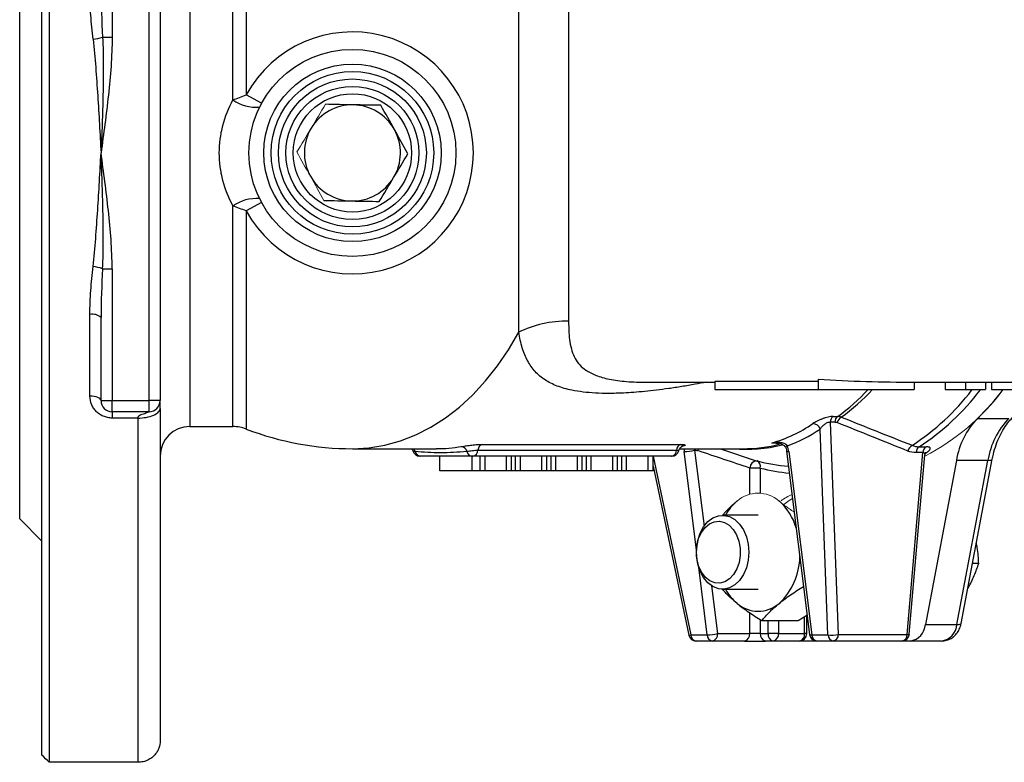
# Model space of a CAD drawing. Header units: millimetres. Extents: x -945 to -13, y -152 to 471.
# Tile 15 of 17: x -440 to -307, y 306 to 406. Entities that reach past the tile are written whole.
import ezdxf

# ---------------------------------------------------------------- set-up
doc = ezdxf.new("R2010")
doc.units = ezdxf.units.MM

msp = doc.modelspace()

# ---------------------------------------------------------------- linework, layer by layer
at = {"color": 0, "linetype": 'Continuous', "lineweight": 25}
for p, q in [((-435.76, 470.7), (-435.76, 305.89)), ((-436.76, 306.85), (-436.76, 469.74)), ((-439.76, 388.29), (-439.76, 437.79)), ((-416.76, 425.29), (-416.76, 351.29)), ((-410.92, 395.46), (-410.92, 425.29)), ((-409.12, 425.63), (-409.12, 396.14)), ((-427.26, 421.79), (-427.26, 403.95)), ((-422.26, 354.79), (-422.26, 421.79)), ((-420.76, 421.79), (-420.76, 354.79)), ((-372.27, 364.04), (-372.27, 412.54)), ((-365.52, 411.02), (-365.52, 365.56)), ((-428.55, 403.95), (-427.26, 403.95)), ((-407.05, 395), (-409.12, 396.14)), ((-439.76, 338.79), (-439.76, 388.29)), ((-410.92, 351.29), (-410.92, 381.13)), ((-407.05, 381.58), (-409.12, 380.45)), ((-409.12, 380.45), (-409.12, 350.96)), ((-428.55, 372.63), (-427.26, 372.63)), ((-427.26, 372.63), (-427.26, 354.79)), ((-430.26, 355.39), (-430.26, 366.44)), ((-428.76, 354.79), (-428.76, 366.04)), ((-355.21, 357.3), (-355.03, 357.3)), ((-355.21, 357.29), (-345.76, 357.29)), ((-331.76, 357.36), (-345.76, 357.36)), ((-345.76, 357.36), (-345.76, 356.29)), ((-331.76, 357.7), (-331.76, 356.29)), ((-318.76, 357.29), (-303.51, 357.29)), ((-318.76, 357.29), (-318.76, 356.29)), ((-314.58, 357.29), (-314.58, 356.29)), ((-311.82, 357.29), (-311.82, 356.29)), ((-309.15, 357.29), (-309.15, 356.29)), ((-309.06, 357.29), (-309.15, 357.17)), ((-308.33, 357.29), (-308.33, 356.29)), ((-345.76, 356.29), (-331.76, 356.29)), ((-331.76, 356.29), (-318.76, 356.29)), ((-428.76, 354.79), (-427.26, 354.79)), ((-427.26, 354.79), (-422.26, 354.79)), ((-427.26, 353.29), (-427.26, 354.79)), ((-422.26, 353.29), (-422.26, 354.79)), ((-420.76, 354.79), (-422.26, 354.79)), ((-422.26, 353.29), (-427.26, 353.29)), ((-427.26, 353.29), (-427.26, 352.44)), ((-420.76, 353.75), (-420.76, 308.8)), ((-423.76, 352.44), (-427.26, 352.44)), ((-423.76, 305.89), (-423.76, 352.44)), ((-329.5, 351.89), (-330.13, 351.89)), ((-330.13, 351.89), (-329.04, 323.17)), ((-329.75, 352.66), (-329.12, 352.66)), ((-310.22, 352.39), (-305.98, 352.39)), ((-416.76, 351.29), (-410.92, 351.29)), ((-330.44, 323.12), (-331.49, 350.95)), ((-337.49, 349.06), (-338.02, 349.06)), ((-394.76, 348.29), (-383.45, 348.29)), ((-386.71, 348.29), (-386.6, 348.03)), ((-377.78, 348.09), (-350.91, 348.09)), ((-377.2, 348.88), (-350.33, 348.88)), ((-350.49, 348.29), (-341.97, 348.29)), ((-348.22, 334.63), (-349.87, 347.91)), ((-348.34, 348.08), (-348.47, 348.08)), ((-348.47, 348.08), (-347.19, 337.83)), ((-348.34, 348.08), (-348.32, 348.29)), ((-344.96, 348.29), (-340.03, 346.63)), ((-336.03, 347.96), (-332.94, 323.17)), ((-335.73, 347.91), (-332.64, 323.12)), ((-319.73, 323.17), (-317.6, 347.77)), ((-317.6, 347.77), (-318.52, 347.77)), ((-318.11, 348.56), (-317.18, 348.56)), ((-382.95, 345.29), (-382.95, 347.29)), ((-378.57, 345.29), (-378.57, 347.29)), ((-351.6, 347.29), (-378.47, 347.29)), ((-377.47, 345.29), (-377.47, 347.29)), ((-376.82, 345.29), (-376.82, 347.29)), ((-373.9, 345.29), (-373.9, 347.29)), ((-373.25, 345.29), (-373.25, 347.29)), ((-372.69, 345.29), (-372.69, 347.29)), ((-372.03, 345.29), (-372.03, 347.29)), ((-369.12, 345.29), (-369.12, 347.29)), ((-368.46, 345.29), (-368.46, 347.29)), ((-367.9, 345.29), (-367.9, 347.29)), ((-367.25, 345.29), (-367.25, 347.29)), ((-364.33, 345.29), (-364.33, 347.29)), ((-363.68, 345.29), (-363.68, 347.29)), ((-363.11, 345.29), (-363.11, 347.29)), ((-362.46, 345.29), (-362.46, 347.29)), ((-359.54, 345.29), (-359.54, 347.29)), ((-358.89, 345.29), (-358.89, 347.29)), ((-358.33, 345.29), (-358.33, 347.29)), ((-357.67, 345.29), (-357.67, 347.29)), ((-354.76, 345.29), (-354.76, 347.29)), ((-354.1, 345.29), (-354.1, 347.29)), ((-354.1, 347.29), (-348.98, 323.12)), ((-351.58, 347.29), (-351.6, 347.29)), ((-351.6, 347.29), (-351.57, 347.29)), ((-319.44, 323.21), (-317.33, 347.46)), ((-313.06, 346.72), (-317.27, 324.52)), ((-308.82, 346.72), (-313.06, 346.72)), ((-313.02, 324.52), (-308.82, 346.72)), ((-312.42, 324.66), (-308.22, 346.87)), ((-378.57, 345.29), (-382.95, 345.29)), ((-377.47, 345.29), (-378.57, 345.29)), ((-376.82, 345.29), (-377.47, 345.29)), ((-373.9, 345.29), (-376.82, 345.29)), ((-373.25, 345.29), (-373.9, 345.29)), ((-372.69, 345.29), (-373.25, 345.29)), ((-372.03, 345.29), (-372.69, 345.29)), ((-369.12, 345.29), (-372.03, 345.29)), ((-368.46, 345.29), (-369.12, 345.29)), ((-367.9, 345.29), (-368.46, 345.29)), ((-367.25, 345.29), (-367.9, 345.29)), ((-364.33, 345.29), (-367.25, 345.29)), ((-363.68, 345.29), (-364.33, 345.29)), ((-363.11, 345.29), (-363.68, 345.29)), ((-362.46, 345.29), (-363.11, 345.29)), ((-359.54, 345.29), (-362.46, 345.29)), ((-358.89, 345.29), (-359.54, 345.29)), ((-358.33, 345.29), (-358.89, 345.29)), ((-357.67, 345.29), (-358.33, 345.29)), ((-354.76, 345.29), (-357.67, 345.29)), ((-354.1, 345.29), (-354.76, 345.29)), ((-354.1, 345.95), (-349.27, 323.09)), ((-339.61, 345.68), (-341.02, 345.68)), ((-341.02, 342.13), (-341.02, 345.68)), ((-339.61, 345.68), (-339.61, 342.28)), ((-439.76, 338.79), (-436.76, 335.79)), ((-339.89, 339.29), (-344.69, 339.29)), ((-346.78, 323.12), (-347.92, 332.26)), ((-310.05, 332.79), (-310.88, 332.79)), ((-346.18, 329.76), (-345.38, 323.29)), ((-344.69, 329.29), (-339.89, 329.29)), ((-341.02, 323.29), (-341.02, 326.12)), ((-339.61, 325.2), (-339.61, 323.29)), ((-339.39, 325.05), (-334.46, 325.05)), ((-338.55, 323.29), (-338.55, 325.05)), ((-337.13, 325.05), (-337.13, 323.29)), ((-334.46, 325.05), (-333.3, 325.8)), ((-333.6, 323.29), (-333.6, 325.61)), ((-333.3, 323.29), (-333.3, 325.8)), ((-317.27, 324.52), (-313.02, 324.52)), ((-348.98, 323.12), (-346.78, 323.12)), ((-346.09, 322.29), (-348.29, 322.29)), ((-341.73, 322.29), (-346.09, 322.29)), ((-345.38, 323.29), (-341.02, 323.29)), ((-341.73, 322.29), (-338.9, 322.29)), ((-339.61, 323.29), (-341.02, 323.29)), ((-339.61, 323.29), (-338.55, 323.29)), ((-337.84, 322.29), (-338.9, 322.29)), ((-337.13, 323.29), (-338.55, 323.29)), ((-334.3, 322.29), (-337.84, 322.29)), ((-337.13, 323.29), (-333.6, 323.29)), ((-331.94, 322.29), (-334.3, 322.29)), ((-333.3, 323.29), (-333.6, 323.29)), ((-332.64, 323.12), (-330.44, 323.12)), ((-329.74, 322.29), (-331.94, 322.29)), ((-320.43, 322.29), (-329.74, 322.29)), ((-329.04, 323.17), (-319.73, 323.17)), ((-319.31, 322.29), (-320.43, 322.29)), ((-315.07, 322.29), (-319.31, 322.29)), ((-423.76, 305.89), (-435.76, 305.89))]:
    msp.add_line(p, q, dxfattribs=at)
at = {"color": 0, "linetype": 'Continuous', "lineweight": 25, "flags": 128}
for points in [[(-394.76, 348.29), (-394.69, 348.29), (-392.54, 348.42), (-390.39, 348.77), (-388.27, 349.36), (-386.19, 350.18), (-384.15, 351.21), (-382.18, 352.47), (-380.29, 353.93), (-378.47, 355.59), (-376.75, 357.45), (-375.14, 359.48), (-373.64, 361.68), (-372.27, 364.04)], [(-428.76, 354.79), (-428.79, 354.91), (-428.88, 355.02), (-429.01, 355.12), (-429.2, 355.22), (-429.43, 355.29), (-429.69, 355.35), (-429.97, 355.38), (-430.26, 355.39)], [(-347.94, 348.29), (-347.96, 348.24), (-348.02, 348.03)], [(-335.93, 348.67), (-336.03, 348.6), (-336.11, 348.54), (-336.15, 348.5), (-336.16, 348.46), (-336.16, 348.46)], [(-308.82, 346.72), (-308.57, 346.73), (-308.38, 346.76), (-308.26, 346.81), (-308.22, 346.87)], [(-345.74, 330.16), (-346.41, 330.43), (-347, 330.9), (-347.51, 331.56), (-347.89, 332.37), (-348.14, 333.28), (-348.23, 334.24), (-348.15, 335.21), (-347.93, 336.13), (-347.55, 336.95), (-347.06, 337.62), (-346.47, 338.12), (-345.81, 338.41), (-345.13, 338.48), (-344.45, 338.32), (-343.81, 337.94), (-343.26, 337.37), (-342.81, 336.63), (-342.49, 335.77), (-342.33, 334.83), (-342.32, 333.85), (-342.47, 332.91), (-342.77, 332.03), (-343.21, 331.28), (-343.75, 330.69), (-344.38, 330.29), (-345.06, 330.11), (-345.74, 330.16)], [(-345.26, 329.36), (-346, 329.65), (-346.68, 330.15), (-347.26, 330.86), (-347.72, 331.72), (-348.04, 332.7), (-348.21, 333.75), (-348.2, 334.83), (-348.04, 335.89), (-347.72, 336.87), (-347.26, 337.73), (-346.67, 338.43), (-346, 338.94), (-345.26, 339.23), (-344.5, 339.28), (-343.74, 339.11), (-343.03, 338.71), (-342.4, 338.1), (-341.87, 337.32), (-341.48, 336.39), (-341.24, 335.37), (-341.15, 334.29), (-341.24, 333.22), (-341.48, 332.19), (-341.88, 331.27), (-342.4, 330.48), (-343.04, 329.87), (-343.75, 329.47), (-344.5, 329.3), (-345.26, 329.36)], [(-313.02, 324.52), (-312.77, 324.53), (-312.59, 324.56), (-312.47, 324.6), (-312.42, 324.66)]]:
    msp.add_lwpolyline(points, dxfattribs=at)
at = {"color": 0, "linetype": 'Continuous', "lineweight": 18, "flags": 128}
msp.add_lwpolyline([(-336.42, 340.77), (-335.71, 341.3), (-335.23, 341.54)], dxfattribs=at)
at = {"color": 0, "linetype": 'Continuous', "lineweight": 25}
for radius in [14, 12, 11, 10, 9, 8]:
    msp.add_circle((-394.76, 388.29), radius, dxfattribs=at)
for centre, radius, start, end in [((-430.26, 408.7), 5.04, 274.6903, 289.7531), ((-394.76, 388.29), 16.36, 208.6479, 151.3521), ((-407.7, 400.14), 5.68, 235.4635, 273.7191), ((-394.76, 388.29), 6.5, 89.0245, 149.0245), ((-394.76, 388.29), 6.5, 29.0245, 89.0245), ((-394.76, 388.29), 6.5, 149.0245, 209.0245), ((-394.76, 388.29), 6.5, 329.0245, 29.0245), ((-394.76, 388.29), 6.5, 209.0245, 269.0245), ((-394.76, 388.29), 6.5, 269.0245, 329.0245), ((-407.7, 376.45), 5.68, 86.2809, 124.5365), ((-430.26, 367.89), 5.04, 70.2469, 85.3097), ((-429.91, 364.73), 1.75, 48.8295, 101.5006), ((-346.29, 376.28), 29.2, 306.0079, 316.805), ((-345.82, 376.26), 29.27, 305.9546, 316.9688), ((-336.81, 376.01), 32.54, 303.0794, 322.5734), ((-335.75, 375.86), 32.5, 302.8749, 322.9034), ((-335.32, 378.19), 36, 314.2109, 322.531), ((-427.26, 354.79), 1.5, 180, 270), ((-422.26, 354.79), 1.5, 270, 0), ((-332.57, 350.54), 1.15, 20.7138, 85.1485), ((-329.07, 351.85), 1.06, 129.6907, 177.6445), ((-328.45, 351.85), 1.06, 129.6907, 177.6445), ((-327.97, 351.51), 1.26, 121.9671, 165.2168), ((-302.58, 345.02), 10.62, 136.0376, 170.7495), ((-298.33, 345.02), 10.62, 136.0376, 170.7495), ((-416.76, 347.29), 4, 90, 180), ((-410.92, 346.29), 5, 68.9605, 90), ((-394.76, 388.29), 40, 248.9605, 270), ((-341.99, 368.6), 20.31, 270.0519, 284.5419), ((-385.63, 348.29), 1, 194.7659, 270), ((-387.28, 347.78), 1, 9.4529, 30.6978), ((-385.51, 348.08), 0.789, 189.5719, 263.8014), ((-383.45, 368.43), 20.13, 270.0145, 279.8794), ((-380.11, 347.74), 0.855, 13.6842, 82.4445), ((-378.54, 348.03), 0.749, 186.7464, 261.411), ((-378.6, 348.11), 0.823, 279.1139, 359.1578), ((-376.89, 348.05), 0.891, 110.8673, 177.042), ((-351.73, 348.11), 0.823, 279.1139, 359.1578), ((-351.57, 348.29), 1, 270, 345.2007), ((-350.02, 348.05), 0.891, 110.8673, 177.042), ((-350, 354.67), 6.77, 271.0548, 283.0516), ((-341.49, 368.44), 20.22, 264.9753, 283.9203), ((-335.81, 348.31), 0.412, 238.8763, 281.638), ((-318.43, 347.68), 1.23, 119.9091, 165.8171), ((-317.49, 347.74), 1.03, 126.7332, 178.0524), ((-316.57, 347.74), 1.03, 126.7332, 178.0524), ((-340.04, 345.65), 0.985, 89.432, 178.3546), ((-340.42, 345.89), 0.843, 345.3705, 61.9527), ((-334.46, 367.5), 21.59, 255.0691, 266.518), ((-333.9, 367.1), 22.17, 255.0855, 265.4596), ((-338.34, 336), 6.82, 129.9816, 151.0904), ((-342.17, 335.39), 7.76, 16.3887, 48.7846), ((-343.1, 333.84), 8.86, 313.0163, 359.1222), ((-338.34, 332.59), 6.82, 208.9096, 230.0184), ((-339.89, 330.61), 4.3, 228.8939, 311.1061), ((-319.67, 324.67), 2.41, 278.3929, 356.2848), ((-315.42, 324.67), 2.41, 278.3929, 356.2848), ((-349.26, 324.21), 1.13, 269.4948, 283.9659), ((-348.29, 323.29), 1, 191.9423, 270), ((-348.15, 323.11), 0.833, 179.6575, 260.5839), ((-346.91, 329.88), 6.77, 271.0548, 283.0516), ((-345.95, 323.11), 0.833, 179.6575, 260.5839), ((-346.26, 323.17), 0.893, 281.4218, 8.0495), ((-341.91, 323.17), 0.893, 281.4218, 8.0495), ((-338.72, 323.17), 0.893, 171.9505, 258.5782), ((-337.66, 323.17), 0.893, 171.9505, 258.5782), ((-338.02, 323.17), 0.893, 281.4218, 8.0495), ((-334.3, 323.29), 1, 270, 0), ((-334.48, 323.17), 0.893, 281.4218, 8.0495), ((-331.94, 323.29), 1, 187.1071, 270), ((-332.72, 323.53), 0.421, 239.5318, 281.318), ((-331.81, 323.11), 0.833, 179.6575, 260.5839), ((-329.89, 327.14), 4.06, 262.2048, 282.0369), ((-329.6, 323.11), 0.833, 179.6575, 260.5839), ((-329.89, 323.13), 0.851, 280.026, 2.7076), ((-320.43, 323.29), 1, 270, 355.0379), ((-320.58, 323.13), 0.851, 280.026, 2.7076), ((-319.65, 323.71), 0.55, 261.2232, 292.4789)]:
    msp.add_arc(centre, radius, start, end, dxfattribs=at)
at = {"color": 0, "linetype": 'Continuous', "lineweight": 18}
for centre, radius, start, end in [((-331.79, 374.98), 31.25, 297.5351, 323.2682), ((-339.89, 337.98), 4.3, 48.8939, 131.1061), ((-333.71, 337.54), 4.8, 109.2953, 129.8305)]:
    msp.add_arc(centre, radius, start, end, dxfattribs=at)
at = {"color": 0, "linetype": 'Continuous', "lineweight": 25}
for centre, major_axis, ratio, start_param, end_param in [((-318.76, 388.29), (80.6, 0), 0.384615, 4.550391, 4.712389), ((-348.55, 388.29), (-9.78, 39.43), 0.685386, 3.169621, 3.388275), ((-347.86, 388.47), (-9.8, 40.44), 0.686374, 3.219435, 3.391855), ((-348.46, 347.91), (-0.48, 1.97), 0.686374, 1.212014, 1.406022), ((-347.76, 348.08), (-0.435, 0.961), 0.635368, 1.077114, 1.290673), ((-337.14, 347.91), (-0.48, 1.97), 0.686374, 4.547615, 4.937418)]:
    msp.add_ellipse(centre, major_axis=major_axis, ratio=ratio, start_param=start_param, end_param=end_param, dxfattribs=at)
for points in [[(-428.76, 410.54), (-428.76, 408.35), (-428.68, 406.15), (-428.55, 403.95)], [(-410.92, 395.46), (-410.31, 395.68), (-409.71, 395.9), (-409.12, 396.14)], [(-394.65, 394.79), (-395.9, 394.81), (-397.15, 394.83), (-398.4, 394.86)], [(-390.9, 394.73), (-392.15, 394.75), (-393.4, 394.77), (-394.65, 394.79)], [(-389.08, 391.45), (-389.69, 392.54), (-390.29, 393.63), (-390.9, 394.73)], [(-387.26, 388.16), (-387.86, 389.26), (-388.47, 390.35), (-389.08, 391.45)], [(-389.19, 384.95), (-388.54, 386.02), (-387.9, 387.09), (-387.26, 388.16)], [(-391.12, 381.73), (-390.48, 382.8), (-389.83, 383.87), (-389.19, 384.95)], [(-409.12, 380.45), (-409.71, 380.68), (-410.31, 380.9), (-410.92, 381.13)], [(-398.62, 381.86), (-397.37, 381.84), (-396.12, 381.81), (-394.87, 381.79)], [(-394.87, 381.79), (-393.62, 381.77), (-392.37, 381.75), (-391.12, 381.73)], [(-428.55, 372.63), (-428.68, 370.43), (-428.76, 368.24), (-428.76, 366.04)], [(-329.5, 351.89), (-329.39, 351.89), (-329.29, 351.87), (-329.19, 351.83)], [(-319.63, 347.98), (-322.82, 349.25), (-326.01, 350.53), (-329.19, 351.83)], [(-328.64, 352.57), (-328.8, 352.63), (-328.96, 352.66), (-329.12, 352.66)], [(-328.64, 352.57), (-325.45, 351.28), (-322.25, 350.01), (-319.05, 348.75)], [(-348.34, 348.08), (-348.23, 348.08), (-348.12, 348.06), (-348.02, 348.03)], [(-341.02, 345.68), (-343.35, 346.46), (-345.68, 347.24), (-348.02, 348.03)], [(-318.52, 347.77), (-318.9, 347.77), (-319.27, 347.84), (-319.63, 347.98)], [(-319.05, 348.75), (-318.75, 348.63), (-318.44, 348.56), (-318.11, 348.56)], [(-435.76, 305.89), (-436.1, 306.21), (-436.43, 306.53), (-436.76, 306.85)]]:
    msp.add_open_spline(points, degree=3, dxfattribs=at)
for points, knots in [([(-429.84, 403.67), (-429.97, 404.76), (-430.07, 405.84), (-430.22, 408), (-430.26, 409.07), (-430.26, 410.14)], [0, 0, 0, 0, 0.5, 0.5, 1, 1, 1, 1]), ([(-429.84, 403.67), (-429.7, 402.41), (-429.59, 401.14), (-429.38, 398.59), (-429.3, 397.31), (-429.13, 394.74), (-429.05, 393.45), (-428.91, 390.87), (-428.83, 389.58), (-428.76, 388.29)], [0, 0, 0, 0, 0.25, 0.25, 0.5, 0.5, 0.75, 0.75, 1, 1, 1, 1]), ([(-427.26, 403.95), (-427.26, 402.64), (-427.32, 401.33), (-427.5, 398.71), (-427.63, 397.4), (-428.05, 393.49), (-428.41, 390.89), (-428.76, 388.29)], [0, 0, 0, 0, 0.25, 0.25, 0.5, 0.5, 1, 1, 1, 1]), ([(-428.55, 403.95), (-428.48, 402.65), (-428.46, 401.35), (-428.45, 398.74), (-428.47, 397.44), (-428.55, 393.52), (-428.66, 390.91), (-428.76, 388.29)], [0, 0, 0, 0, 0.25, 0.25, 0.5, 0.5, 1, 1, 1, 1]), ([(-410.92, 381.13), (-411.51, 382.22), (-411.97, 383.37), (-412.36, 384.87), (-412.43, 385.18), (-412.55, 385.8), (-412.6, 386.11), (-412.72, 387.04), (-412.76, 387.67), (-412.76, 388.91), (-412.72, 389.53), (-412.56, 390.77), (-412.44, 391.4), (-411.97, 393.21), (-411.51, 394.36), (-410.92, 395.46)], [0, 0, 0, 0, 0.25, 0.25, 0.3125, 0.3125, 0.375, 0.375, 0.5, 0.5, 0.625, 0.625, 0.75, 0.75, 1, 1, 1, 1]), ([(-429.84, 372.91), (-429.7, 374.17), (-429.59, 375.44), (-429.38, 378), (-429.3, 379.28), (-429.13, 381.85), (-429.05, 383.13), (-428.91, 385.71), (-428.83, 387), (-428.76, 388.29)], [0, 0, 0, 0, 0.25, 0.25, 0.5, 0.5, 0.75, 0.75, 1, 1, 1, 1]), ([(-428.55, 372.63), (-428.48, 373.93), (-428.46, 375.24), (-428.45, 377.84), (-428.47, 379.15), (-428.55, 383.07), (-428.66, 385.68), (-428.76, 388.29)], [0, 0, 0, 0, 0.25, 0.25, 0.5, 0.5, 1, 1, 1, 1]), ([(-427.26, 372.63), (-427.26, 373.95), (-427.32, 375.26), (-427.5, 377.88), (-427.63, 379.18), (-428.05, 383.09), (-428.41, 385.69), (-428.76, 388.29)], [0, 0, 0, 0, 0.25, 0.25, 0.5, 0.5, 1, 1, 1, 1]), ([(-430.26, 366.44), (-430.26, 367.51), (-430.22, 368.59), (-430.07, 370.75), (-429.97, 371.83), (-429.84, 372.91)], [0, 0, 0, 0, 0.5, 0.5, 1, 1, 1, 1]), ([(-365.52, 365.56), (-366.7, 365.56), (-367.9, 365.43), (-370.2, 364.91), (-371.3, 364.53), (-372.27, 364.04)], [0, 0, 0, 0, 0.5, 0.5, 1, 1, 1, 1]), ([(-365.52, 365.56), (-365.51, 365.03), (-365.5, 364.03), (-365.36, 362.68), (-365.1, 361.51), (-364.66, 360.47), (-364.04, 359.6), (-363.31, 358.97), (-362.54, 358.52), (-361.8, 358.19), (-360.95, 357.91), (-359.98, 357.68), (-358.88, 357.5), (-357.66, 357.37), (-356.43, 357.3), (-355.59, 357.3), (-355.21, 357.3)], [0, 0, 0, 0, 0.091631, 0.171986, 0.259595, 0.341622, 0.425951, 0.509135, 0.563829, 0.619577, 0.676582, 0.737891, 0.802578, 0.87081, 0.942733, 1, 1, 1, 1]), ([(-346.9, 357.29), (-347.41, 357.19), (-348.52, 356.98), (-350.21, 356.69), (-351.96, 356.42), (-353.62, 356.21), (-355.2, 356.03), (-356.68, 355.9), (-358.31, 355.8), (-360.07, 355.75), (-361.9, 355.8), (-363.57, 355.94), (-365.34, 356.22), (-367.1, 356.72), (-368.76, 357.55), (-370.09, 358.67), (-371.1, 360.11), (-371.84, 361.86), (-372.13, 363.31), (-372.27, 364.04)], [0, 0, 0, 0, 0.039657, 0.087669, 0.134703, 0.179924, 0.223367, 0.265072, 0.305085, 0.364426, 0.421638, 0.476952, 0.530621, 0.610115, 0.688145, 0.765827, 0.843292, 0.920998, 1, 1, 1, 1]), ([(-314.58, 356.29), (-314.58, 356.29), (-314.58, 356.29), (-314.56, 356.29), (-314.53, 356.29), (-314.5, 356.29), (-314.44, 356.29), (-314.38, 356.29), (-314.31, 356.29), (-314.23, 356.29), (-314.13, 356.29), (-314.03, 356.29), (-313.92, 356.29), (-313.8, 356.29), (-313.67, 356.29), (-313.53, 356.29), (-313.38, 356.29), (-313.23, 356.29), (-313.07, 356.29), (-312.91, 356.29), (-312.73, 356.29), (-312.56, 356.29), (-312.38, 356.29), (-312.2, 356.29), (-312.01, 356.29), (-311.88, 356.29), (-311.82, 356.29)], [0, 0, 0, 0, 0.065063, 0.126773, 0.185516, 0.240765, 0.29298, 0.34225, 0.388919, 0.432776, 0.474628, 0.514775, 0.553606, 0.591426, 0.628028, 0.663804, 0.698984, 0.733591, 0.767628, 0.801208, 0.834264, 0.866981, 0.89972, 0.932702, 0.966176, 1, 1, 1, 1]), ([(-311.82, 356.29), (-311.76, 356.29), (-311.63, 356.29), (-311.45, 356.29), (-311.27, 356.29), (-311.1, 356.29), (-310.93, 356.29), (-310.76, 356.29), (-310.6, 356.29), (-310.44, 356.29), (-310.29, 356.29), (-310.15, 356.29), (-310.02, 356.29), (-309.9, 356.29), (-309.78, 356.29), (-309.68, 356.29), (-309.58, 356.29), (-309.49, 356.29), (-309.4, 356.29), (-309.33, 356.29), (-309.28, 356.29), (-309.23, 356.29), (-309.19, 356.29), (-309.16, 356.29), (-309.15, 356.29), (-309.15, 356.29), (-309.15, 356.29)], [0, 0, 0, 0, 0.033787, 0.066622, 0.099285, 0.131361, 0.163585, 0.196104, 0.228902, 0.262158, 0.295991, 0.330218, 0.36506, 0.400951, 0.43762, 0.475708, 0.515381, 0.556414, 0.599765, 0.646424, 0.696431, 0.749782, 0.806573, 0.867436, 0.931887, 1, 1, 1, 1]), ([(-308.33, 356.29), (-308.32, 356.29), (-308.32, 356.29), (-308.31, 356.29), (-308.28, 356.29), (-308.24, 356.29), (-308.19, 356.29), (-308.12, 356.29), (-308.05, 356.29), (-307.96, 356.29), (-307.87, 356.29), (-307.76, 356.29), (-307.65, 356.29), (-307.53, 356.29), (-307.41, 356.29), (-307.27, 356.29), (-307.13, 356.29), (-306.97, 356.29), (-306.82, 356.29), (-306.65, 356.29), (-306.48, 356.29), (-306.3, 356.29), (-306.12, 356.29), (-305.93, 356.29), (-305.73, 356.29), (-305.6, 356.29), (-305.54, 356.29)], [0, 0, 0, 0, 0.044014, 0.087434, 0.130118, 0.172554, 0.214555, 0.256298, 0.298438, 0.340849, 0.382715, 0.423924, 0.464246, 0.504074, 0.543862, 0.583567, 0.623094, 0.663229, 0.703551, 0.743938, 0.784541, 0.82575, 0.867757, 0.910745, 0.954914, 1, 1, 1, 1]), ([(-427.26, 352.44), (-427.47, 352.44), (-427.68, 352.47), (-428.07, 352.55), (-428.26, 352.61), (-428.64, 352.76), (-428.81, 352.86), (-429.14, 353.08), (-429.29, 353.21), (-429.56, 353.48), (-429.68, 353.64), (-429.89, 353.95), (-429.97, 354.12), (-430.19, 354.65), (-430.26, 355.01), (-430.26, 355.39)], [0, 0, 0, 0, 0.125, 0.125, 0.25, 0.25, 0.375, 0.375, 0.5, 0.5, 0.625, 0.625, 0.75, 0.75, 1, 1, 1, 1]), ([(-420.76, 353.75), (-420.76, 353.97), (-420.76, 354.32), (-420.76, 354.5), (-420.76, 354.57)], [0, 0, 0, 0, 0.652662, 1, 1, 1, 1]), ([(-423.76, 352.44), (-423.41, 352.44), (-423.03, 352.47), (-422.29, 352.6), (-421.93, 352.7), (-421.35, 352.95), (-421.12, 353.11), (-420.83, 353.43), (-420.76, 353.59), (-420.76, 353.75)], [0, 0, 0, 0, 0.25, 0.25, 0.5, 0.5, 0.75, 0.75, 1, 1, 1, 1]), ([(-423.76, 352.44), (-423.76, 352.48), (-423.75, 352.55), (-423.71, 352.65), (-423.51, 352.86), (-423.1, 352.98), (-422.7, 353.12), (-422.46, 353.21), (-422.37, 353.25), (-422.33, 353.26)], [0, 0, 0, 0, 0.058212, 0.116409, 0.178159, 0.53915, 0.731599, 0.890373, 1, 1, 1, 1]), ([(-329.75, 352.66), (-329.94, 352.66), (-330.17, 352.63), (-330.55, 352.54), (-330.68, 352.51), (-330.93, 352.43), (-331.06, 352.38), (-331.32, 352.29), (-331.44, 352.24), (-331.68, 352.13), (-331.79, 352.08), (-332.12, 351.91), (-332.31, 351.8), (-332.47, 351.69)], [0, 0, 0, 0, 0.25, 0.25, 0.375, 0.375, 0.5, 0.5, 0.625, 0.625, 0.75, 0.75, 1, 1, 1, 1]), ([(-331.49, 350.95), (-331.42, 351.05), (-331.34, 351.16), (-331.16, 351.38), (-331.05, 351.48), (-330.81, 351.68), (-330.68, 351.77), (-330.46, 351.86), (-330.38, 351.89), (-330.24, 351.91), (-330.18, 351.9), (-330.13, 351.89)], [0, 0, 0, 0, 0.25, 0.25, 0.5, 0.5, 0.75, 0.75, 0.875, 0.875, 1, 1, 1, 1]), ([(-308.22, 346.87), (-308.17, 347.1), (-308.03, 347.77), (-307.71, 348.84), (-307.22, 350.02), (-306.64, 351.08), (-306.02, 351.95), (-305.58, 352.4), (-305.39, 352.6)], [0, 0, 0, 0, 0.0965567, 0.2854864, 0.4739381, 0.6618675, 0.849539, 1, 1, 1, 1]), ([(-335.93, 348.67), (-335.98, 348.75), (-336.04, 348.82), (-336.2, 348.93), (-336.28, 348.97), (-336.54, 349.07), (-336.72, 349.11), (-337.09, 349.14), (-337.28, 349.14), (-337.65, 349.12), (-337.84, 349.1), (-338.02, 349.06)], [0, 0, 0, 0, 0.125, 0.125, 0.25, 0.25, 0.5, 0.5, 0.75, 0.75, 1, 1, 1, 1]), ([(-337.38, 349.05), (-337.59, 349.07), (-337.81, 349.08), (-338.02, 349.06), (-338.02, 349.06)], [0, 0, 0, 0, 0.986504, 1, 1, 1, 1]), ([(-337.59, 349.07), (-337.4, 349.06), (-337.03, 349.05), (-336.57, 348.87), (-336.27, 348.65), (-336.16, 348.48), (-336.14, 348.39), (-336.13, 348.36)], [0, 0, 0, 0, 0.3237, 0.624412, 0.821009, 0.947197, 1, 1, 1, 1]), ([(-386.59, 348.05), (-386.59, 348.04), (-386.59, 348.02), (-386.48, 347.98), (-386.34, 347.96), (-386.29, 347.95)], [0, 0, 0, 0, 0.312696, 0.721391, 1, 1, 1, 1]), ([(-386.29, 347.95), (-385.15, 347.84), (-384.01, 347.79), (-381.67, 347.79), (-380.47, 347.84), (-379.28, 347.95)], [0, 0, 0, 0, 0.5, 0.5, 1, 1, 1, 1]), ([(-380, 348.59), (-379.81, 348.62), (-379.59, 348.66), (-379.12, 348.72), (-378.86, 348.76), (-378.47, 348.8), (-378.34, 348.81), (-378.09, 348.84), (-377.97, 348.85), (-377.73, 348.86), (-377.61, 348.87), (-377.4, 348.88), (-377.3, 348.88), (-377.2, 348.88)], [0, 0, 0, 0, 0.25, 0.25, 0.5, 0.5, 0.625, 0.625, 0.75, 0.75, 0.875, 0.875, 1, 1, 1, 1]), ([(-379.28, 347.95), (-379.18, 347.96), (-379.06, 347.98), (-378.81, 348.01), (-378.67, 348.03), (-378.25, 348.07), (-377.98, 348.09), (-377.78, 348.09)], [0, 0, 0, 0, 0.25, 0.25, 0.5, 0.5, 1, 1, 1, 1]), ([(-350.91, 348.09), (-350.83, 348.09), (-350.69, 348.09), (-350.59, 348.07), (-350.61, 348.05), (-350.61, 348.04)], [0, 0, 0, 0, 0.407329, 0.814497, 1, 1, 1, 1]), ([(-350.59, 348.03), (-350.57, 348.1), (-350.53, 348.26), (-350.39, 348.45), (-350.24, 348.57), (-350.15, 348.63), (-350.11, 348.64), (-350.11, 348.64), (-350.11, 348.64)], [0, 0, 0, 0, 0.199846, 0.437738, 0.632085, 0.777986, 0.909126, 1, 1, 1, 1]), ([(-350.33, 348.88), (-350.15, 348.88), (-350, 348.87), (-349.8, 348.84), (-349.74, 348.81), (-349.74, 348.77), (-349.75, 348.76), (-349.79, 348.72), (-349.83, 348.71), (-349.93, 348.67), (-349.99, 348.66), (-350.13, 348.62), (-350.21, 348.61), (-350.3, 348.59)], [0, 0, 0, 0, 0.25, 0.25, 0.5, 0.5, 0.625, 0.625, 0.75, 0.75, 0.875, 0.875, 1, 1, 1, 1]), ([(-336.16, 348.46), (-336.14, 348.42), (-336.08, 348.26), (-336.05, 348.09), (-336.03, 347.96)], [0, 0, 0, 0, 0.250114, 1, 1, 1, 1]), ([(-317.6, 347.77), (-317.54, 347.76), (-317.47, 347.76), (-317.38, 347.7), (-317.33, 347.61), (-317.34, 347.51), (-317.34, 347.46)], [0, 0, 0, 0, 0.2913784, 0.3529085, 0.7304737, 1, 1, 1, 1]), ([(-317.33, 347.46), (-317.33, 347.47), (-317.34, 347.57), (-317.27, 347.71), (-317.21, 347.81), (-317.21, 347.81), (-317.21, 347.81)], [0, 0, 0, 0, 0.01609, 0.449399, 0.801036, 1, 1, 1, 1]), ([(-317.24, 347.7), (-317.05, 347.8), (-316.9, 347.9), (-316.74, 348.05), (-316.7, 348.1), (-316.64, 348.19), (-316.62, 348.24), (-316.6, 348.36), (-316.64, 348.43), (-316.79, 348.51), (-316.85, 348.53), (-317, 348.56), (-317.08, 348.56), (-317.18, 348.56)], [0, 0, 0, 0, 0.25, 0.25, 0.375, 0.375, 0.5, 0.5, 0.75, 0.75, 0.875, 0.875, 1, 1, 1, 1]), ([(-385.6, 347.29), (-385.61, 347.29), (-385.62, 347.29), (-385.62, 347.29), (-385.62, 347.29)], [0, 0, 0, 0, 0.7632224, 1, 1, 1, 1]), ([(-378.65, 347.29), (-379.25, 347.29), (-379.86, 347.29), (-381.05, 347.29), (-381.64, 347.29), (-382.8, 347.29), (-383.37, 347.29), (-384.49, 347.29), (-385.05, 347.29), (-385.6, 347.29)], [0, 0, 0, 0, 0.25, 0.25, 0.5, 0.5, 0.75, 0.75, 1, 1, 1, 1]), ([(-378.47, 347.29), (-378.47, 347.29), (-378.48, 347.29), (-378.48, 347.29), (-378.49, 347.29), (-378.51, 347.29), (-378.52, 347.29), (-378.54, 347.29), (-378.55, 347.29), (-378.57, 347.29), (-378.58, 347.29), (-378.6, 347.29), (-378.61, 347.29), (-378.62, 347.29), (-378.64, 347.29), (-378.65, 347.29)], [0, 0, 0, 0, 0.0000173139, 0.0000173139, 0.0000173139, 0.0000618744, 0.0000618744, 0.0000618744, 0.0001062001, 0.0001062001, 0.0001062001, 0.0001511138, 0.0001511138, 0.0001511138, 0.0001968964, 0.0001968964, 0.0001968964, 0.0001968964]), ([(-310.05, 332.79), (-310.08, 333.49), (-310.13, 334.39), (-310.33, 335.31), (-310.37, 335.51)], [0, 0, 0, 0, 0.784448, 1, 1, 1, 1]), ([(-311.53, 329.37), (-311.51, 329.4), (-311.17, 330), (-310.61, 331.16), (-310.24, 332.25), (-310.05, 332.79)], [0, 0, 0, 0, 0.03178, 0.511454, 1, 1, 1, 1]), ([(-342.72, 327.36), (-343.06, 327.65), (-343.73, 328.23), (-344.38, 328.89), (-344.69, 329.26), (-344.76, 329.34)], [0, 0, 0, 0, 0.432554, 0.870995, 1, 1, 1, 1]), ([(-337.06, 327.36), (-336.82, 327.56), (-336.57, 327.76), (-336.05, 328.15), (-335.77, 328.34), (-334.94, 328.92), (-334.34, 329.3), (-333.73, 329.67)], [0, 0, 0, 0, 0.25, 0.25, 0.5, 0.5, 1, 1, 1, 1]), ([(-342.72, 327.36), (-342.24, 326.97), (-341.71, 326.58), (-340.59, 325.81), (-339.99, 325.43), (-339.39, 325.05)], [0, 0, 0, 0, 0.5, 0.5, 1, 1, 1, 1]), ([(-339.39, 325.05), (-339.08, 325.43), (-338.74, 325.81), (-337.97, 326.58), (-337.54, 326.97), (-337.06, 327.36)], [0, 0, 0, 0, 0.5, 0.5, 1, 1, 1, 1]), ([(-315.07, 322.29), (-314.85, 322.31), (-314.4, 322.35), (-313.77, 322.62), (-313.24, 323.03), (-312.82, 323.56), (-312.55, 324.12), (-312.46, 324.51), (-312.42, 324.66)], [0, 0, 0, 0, 0.175797, 0.351902, 0.52383, 0.697162, 0.876718, 1, 1, 1, 1]), ([(-420.76, 308.8), (-420.76, 308.47), (-420.82, 308.14), (-420.99, 307.66), (-421.06, 307.5), (-421.24, 307.19), (-421.35, 307.05), (-421.6, 306.77), (-421.74, 306.63), (-422.06, 306.39), (-422.24, 306.28), (-422.63, 306.09), (-422.84, 306.02), (-423.29, 305.92), (-423.52, 305.89), (-423.76, 305.89)], [0, 0, 0, 0, 0.25, 0.25, 0.375, 0.375, 0.5, 0.5, 0.625, 0.625, 0.75, 0.75, 0.875, 0.875, 1, 1, 1, 1])]:
    msp.add_open_spline(points, degree=3, knots=knots, dxfattribs=at)
at = {"color": 0, "linetype": 'Continuous', "lineweight": 18}
for points in [[(-398.4, 394.86), (-399.05, 393.78), (-399.69, 392.71), (-400.33, 391.64)], [(-400.33, 391.64), (-400.98, 390.57), (-401.62, 389.49), (-402.27, 388.42)], [(-400.45, 385.14), (-401.05, 386.23), (-401.66, 387.33), (-402.27, 388.42)], [(-398.62, 381.86), (-399.23, 382.95), (-399.84, 384.05), (-400.45, 385.14)]]:
    msp.add_open_spline(points, degree=3, dxfattribs=at)
for points, knots in [([(-342.72, 341.22), (-342.79, 341.17), (-343.29, 340.75), (-343.98, 340.12), (-344.47, 339.56), (-344.65, 339.35)], [0, 0, 0, 0, 0.086847, 0.657724, 1, 1, 1, 1]), ([(-335, 339.72), (-335.01, 339.73), (-335.46, 340.01), (-336.17, 340.51), (-336.8, 341.01), (-337.06, 341.22)], [0, 0, 0, 0, 0.014462, 0.583947, 1, 1, 1, 1])]:
    msp.add_open_spline(points, degree=3, knots=knots, dxfattribs=at)

doc.saveas('drawing.dxf')
